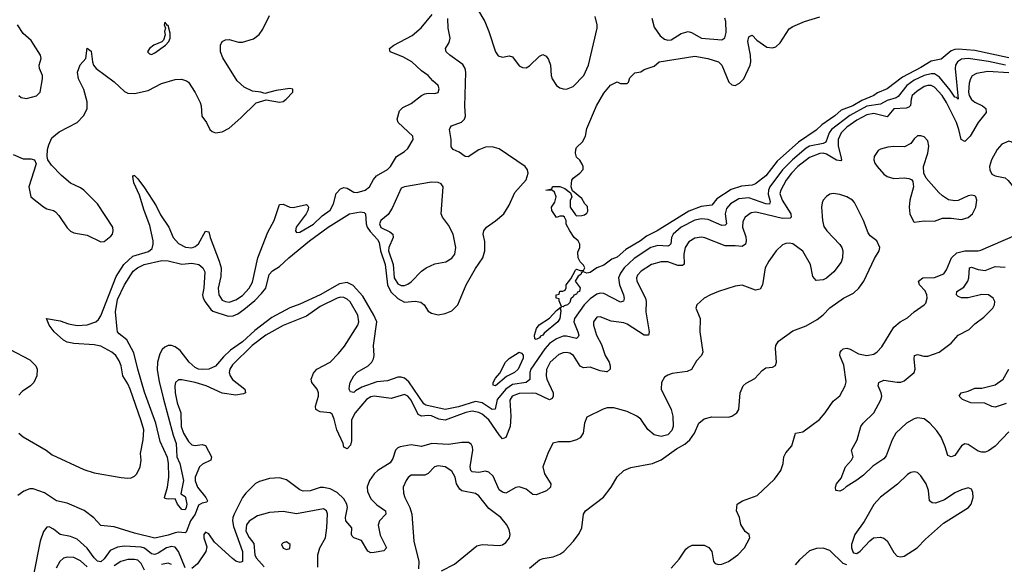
# Model space of a CAD drawing. Header units: inches. Extents: x 1834610 to 2027685, y 642842 to 774116.
# Tile 51 of 256: x 1890670 to 1896504, y 650533 to 653760. Entities that reach past the tile are written whole.
import ezdxf

# ---------------------------------------------------------------- set-up
doc = ezdxf.new("R2010")
doc.units = ezdxf.units.IN
doc.header["$MEASUREMENT"] = 0
doc.layers.add('B8695', color=7, linetype='Continuous')

msp = doc.modelspace()

# ---------------------------------------------------------------- linework, layer by layer
at = {"layer": 'B8695', "color": 5}
for points, elevation in [([(1893382.5, 653822.5), (1893425.1, 653750), (1893450.1, 653690.1), (1893490, 653570.3), (1893505.8, 653545.8), (1893530, 653537.1), (1893570, 653546.5), (1893590, 653539.5), (1893630, 653487), (1893650, 653475.8), (1893670, 653474.4), (1893690, 653486.4), (1893750, 653543.8), (1893770, 653553.4), (1893790, 653543.8), (1893803.9, 653523.9), (1893815.8, 653490), (1893818, 653430), (1893825.3, 653410), (1893850.3, 653370.3), (1893870, 653356.4), (1893890, 653350.3), (1893910, 653348.9), (1893950, 653365), (1894013.1, 653430), (1894040.2, 653490), (1894091.6, 653710), (1894091.5, 653730), (1894078.7, 653778.7)], 260), ([(1890630, 652960.5), (1890690, 652936.4), (1890735.2, 652935.2), (1890758, 652930), (1890766.8, 652906.8), (1890723, 652770), (1890735.5, 652710), (1890810, 652650.3), (1890830, 652640.3), (1890870, 652630.4), (1890881.4, 652621.4), (1890900.7, 652600.7), (1890950, 652526.8), (1890970, 652507.7), (1890990, 652498), (1891070, 652483.8), (1891150, 652444), (1891170, 652444.9), (1891210, 652477.3), (1891219.5, 652490), (1891224.5, 652510), (1891220.7, 652530), (1891130, 652669.4), (1891049.2, 652750), (1891030, 652763.7), (1890970, 652792.3), (1890917, 652837), (1890858.2, 652898.2), (1890836.9, 652930), (1890832.6, 652950), (1890834.8, 652990), (1890841.8, 653018.2), (1890860.7, 653059.3), (1890903.8, 653096.2), (1891010.8, 653150), (1891047, 653190), (1891068.6, 653231.4), (1891070, 653274.3), (1891050, 653347), (1891017.7, 653410), (1891011.3, 653450), (1891027.4, 653492.6), (1891061.5, 653530), (1891070, 653590.8), (1891093.6, 653573.6), (1891101.3, 653510), (1891107.7, 653490), (1891122.4, 653470), (1891230, 653392.3), (1891290, 653334.4), (1891310, 653324.7), (1891350, 653323.2), (1891430, 653340.1), (1891510, 653381.1), (1891590, 653406.5), (1891627.9, 653407.9), (1891658.2, 653398.2), (1891670.4, 653390), (1891709, 653329), (1891738.3, 653270), (1891744.4, 653250), (1891748.4, 653188.4), (1891776.5, 653150), (1891797.1, 653110), (1891810, 653097.1), (1891830, 653090.4), (1891870, 653095.3), (1891910, 653117.6), (1891980.8, 653179.2), (1892070, 653267.7), (1892130, 653286), (1892210, 653270.6), (1892230, 653276.3), (1892249.2, 653290), (1892288.7, 653330), (1892288, 653348), (1892270, 653351.8), (1892190, 653339.6), (1892122, 653322), (1892098, 653330), (1892050, 653335.8), (1891999.8, 653359.8), (1891957.9, 653397.9), (1891873.2, 653533.2), (1891859.3, 653570), (1891860.5, 653610), (1891869.7, 653630.3), (1891890, 653641.3), (1891910, 653642.6), (1891966.5, 653626.5), (1891990, 653626.9), (1892054.2, 653645.8), (1892088.2, 653671.8), (1892110, 653704.4), (1892150, 653784.9)], 320), ([(1890665, 651310), (1890690, 651289.4), (1890826, 651210), (1890862.7, 651182.7), (1891050, 651094.1), (1891110, 651075.7), (1891270, 651048.1), (1891310, 651043.5), (1891330, 651046), (1891350, 651056), (1891363.1, 651070), (1891383.2, 651110), (1891389.9, 651150), (1891384.7, 651190), (1891402.1, 651270), (1891404.5, 651330), (1891390, 651382.6), (1891323.4, 651570), (1891310, 651602.2), (1891280.6, 651650), (1891271, 651710), (1891259.7, 651739.7), (1891238.8, 651770), (1891216.1, 651790), (1891150, 651824.8), (1891110, 651834.2), (1890990, 651840.6), (1890951.7, 651850), (1890930, 651860.9), (1890874.5, 651910), (1890844.9, 651950), (1890828.2, 651990), (1890910, 651976.6), (1890958.4, 651958.4), (1891010, 651948.7), (1891070, 651952.2), (1891121.5, 651970), (1891136.7, 651983.3), (1891150, 652005), (1891242.1, 652237.9), (1891286.4, 652310), (1891340.8, 652359.2), (1891432.6, 652387.4), (1891454.7, 652405.3), (1891461, 652430), (1891460.2, 652450), (1891441.1, 652541.1), (1891407.7, 652630), (1891380.4, 652720.4), (1891345.8, 652794.2), (1891339.6, 652830), (1891343.9, 652836.1), (1891350, 652836.5), (1891370, 652816.5), (1891410, 652763.9), (1891477.7, 652657.7), (1891503.1, 652603.2), (1891552.9, 652530), (1891578.1, 652470), (1891610, 652433.4), (1891652, 652412), (1891690, 652408.9), (1891710, 652415.4), (1891730, 652432.8), (1891770, 652506.4), (1891790, 652504), (1891797.9, 652470), (1891852.6, 652330), (1891863.6, 652290), (1891862, 652238), (1891846.7, 652170), (1891849.3, 652130), (1891870, 652099), (1891890, 652089.4), (1891910, 652086.8), (1891950, 652099.4), (1891990, 652126), (1892030, 652169.4), (1892050, 652204.7), (1892080.2, 652350), (1892139.2, 652500.8), (1892178.4, 652570), (1892210, 652666), (1892230, 652666.7), (1892270, 652649.3), (1892290, 652647.5), (1892370, 652664.9), (1892377.7, 652657.7), (1892381.6, 652650), (1892377.7, 652630), (1892368.1, 652610), (1892307, 652530), (1892304.7, 652510), (1892310, 652499.3), (1892330, 652501.2), (1892410, 652548.4), (1892461.9, 652598.1), (1892510, 652632.1), (1892529.9, 652670), (1892545.4, 652730), (1892570, 652758.5), (1892590, 652765.2), (1892610, 652762.2), (1892650, 652738.8), (1892670, 652735.4), (1892717.4, 652750), (1892742.4, 652770), (1892766.8, 652813.2), (1892784.9, 652835.1), (1892848.5, 652871.6), (1892867, 652890), (1892902.9, 652950), (1892950, 652979.5), (1892970, 652997.6), (1893002, 653050), (1892999.7, 653070), (1892911.6, 653150), (1892906.6, 653170), (1892920.9, 653219.1), (1892940.1, 653239.9), (1892990, 653262.8), (1893050, 653311.7), (1893070, 653321.7), (1893090, 653325.3), (1893130, 653323), (1893150, 653327.7), (1893156.2, 653350), (1893149.2, 653370), (1893117.5, 653397.5), (1893090, 653429.6), (1893050, 653456.9), (1892993.7, 653510), (1892939.2, 653539.2), (1892865.6, 653570), (1892861.3, 653590), (1892886.6, 653610), (1892994.5, 653665.5), (1893049.1, 653710.9), (1893113.5, 653790)], 280), ([(1896510.9, 653490.9), (1896410, 653512.9), (1896290, 653529.3), (1896250, 653525.8), (1896226.9, 653510), (1896215.6, 653490), (1896213.1, 653470), (1896230, 653288.3), (1896219.8, 653299.8), (1896210, 653300.3), (1896182.5, 653342.5), (1896120.3, 653420.3), (1896090, 653440.1), (1896070, 653440.1), (1896030, 653428.4), (1895970, 653400.8), (1895926.2, 653370), (1895875, 653305), (1895862.9, 653297.1), (1895810, 653281.8), (1895770, 653260.4), (1895690, 653247.9), (1895587.7, 653192.3), (1895481, 653110), (1895466.5, 653090), (1895445.9, 653034.1), (1895430, 653025.9), (1895350, 653011.1), (1895330, 652999), (1895249.7, 652930), (1895189.4, 652870.6), (1895115.4, 652770), (1895106.1, 652750), (1895105.7, 652725.7), (1895117.3, 652682.7), (1895112.4, 652667.5), (1895090, 652669.9), (1894990, 652703.6), (1894930, 652698.1), (1894882, 652670), (1894858.1, 652641.9), (1894850.9, 652610), (1894857.1, 652550), (1894850, 652542.6), (1894830, 652541.2), (1894750, 652575.6), (1894710, 652579.5), (1894670, 652571.6), (1894590, 652531.2), (1894541.2, 652490), (1894531.7, 652470), (1894528.1, 652432), (1894518.1, 652421.9), (1894510, 652418.5), (1894450, 652421.6), (1894410, 652410.7), (1894310, 652344.3), (1894251.6, 652290), (1894230, 652259), (1894217.6, 652230), (1894224.1, 652190), (1894248, 652130), (1894251.2, 652108.8), (1894248.3, 652091.7), (1894230, 652086.4), (1894130, 652138.5), (1894110, 652139.9), (1894090, 652133.4), (1894050, 652106.3), (1894015.1, 652070), (1893957.3, 651990), (1893952.8, 651970), (1893977.9, 651910), (1893982, 651890), (1893979.1, 651880.9), (1893969.2, 651870.8), (1893910, 651884.5), (1893890, 651885), (1893850, 651868.8), (1893810, 651840.6), (1893781.6, 651810), (1893697.7, 651690), (1893692.3, 651670), (1893691.9, 651628.1), (1893670, 651609.6), (1893590, 651599.1), (1893550, 651571.4), (1893499, 651510), (1893488, 651452), (1893470, 651449.9), (1893410, 651489.4), (1893370, 651497), (1893270, 651465.3), (1893190, 651449.6), (1893075.6, 651475.6), (1893064.4, 651484.4), (1892974.6, 651614.6), (1892950, 651635.9), (1892930, 651642.3), (1892910, 651642.7), (1892850, 651619.9), (1892785.7, 651614.3), (1892696.6, 651583.4), (1892658.7, 651561.3), (1892650, 651551.1), (1892630, 651554.5), (1892622.7, 651570), (1892623.5, 651590), (1892628.4, 651610), (1892649.9, 651650), (1892670, 651671), (1892735.5, 651710), (1892755.3, 651730), (1892766.3, 651750), (1892769.8, 651770), (1892766.6, 651830), (1892785.4, 651970), (1892768.6, 652010), (1892702.8, 652122.8), (1892645.7, 652185.7), (1892610, 652202.2), (1892564.4, 652195.6), (1892450, 652129.9), (1892330, 652074.8), (1892270, 652053.5), (1892164, 651996), (1892062.3, 651917.6), (1891990, 651851.7), (1891917.9, 651802.1), (1891876.9, 651763.1), (1891830, 651708), (1891790.6, 651690), (1891750, 651687.2), (1891730, 651689.4), (1891710, 651698.6), (1891674.2, 651730), (1891619.7, 651799.7), (1891590, 651822.4), (1891570, 651829.8), (1891550, 651829.9), (1891530, 651820.6), (1891514, 651806), (1891499.4, 651780.6), (1891486.1, 651730), (1891484.9, 651684.9), (1891496, 651615.9), (1891519.4, 651519.4), (1891578.1, 651298.1), (1891596, 651250), (1891600.5, 651170), (1891619.5, 651130), (1891639.8, 651030), (1891624.7, 650950), (1891650, 650935.8), (1891652.8, 650930), (1891660.2, 650890), (1891656.5, 650870), (1891650, 650856.9), (1891630, 650858.4), (1891604.5, 650890), (1891590, 650922), (1891550, 650918.4), (1891530, 650924), (1891527.8, 650930), (1891546.2, 650990), (1891553.7, 651050), (1891552.1, 651132.1), (1891545.8, 651165.8), (1891501.3, 651261.3), (1891476.2, 651370), (1891410, 651552.3), (1891370, 651689.3), (1891346.9, 651786.9), (1891304.2, 651864.2), (1891258.7, 651898.7), (1891249.6, 651910), (1891246.6, 651926.6), (1891237.1, 652030), (1891250, 652101.6), (1891290, 652188.7), (1891341.4, 652270), (1891368.4, 652290), (1891408, 652310), (1891512.7, 652332.7), (1891550, 652331.6), (1891630, 652311.1), (1891690, 652316.6), (1891730.4, 652310), (1891755.6, 652290), (1891767.1, 652267.1), (1891760.1, 652170), (1891752, 652130), (1891756.1, 652110), (1891768.6, 652088.6), (1891802.2, 652042.2), (1891813.3, 652033.3), (1891904.3, 652004.3), (1891935.3, 652004.7), (1891963.1, 652016.9), (1891997.8, 652042.2), (1892063, 652097), (1892102.4, 652137.6), (1892127.7, 652170), (1892148.1, 652250), (1892167.3, 652272.7), (1892210, 652298.5), (1892264.6, 652350), (1892386.4, 652450), (1892496.8, 652530), (1892623.6, 652610), (1892690, 652622), (1892710, 652618), (1892718, 652610), (1892723.1, 652550), (1892729.1, 652530), (1892745.5, 652505.5), (1892790, 652458.1), (1892799.6, 652439.6), (1892806.8, 652390), (1892834.3, 652310), (1892848.7, 652190), (1892868, 652148), (1892910, 652108.4), (1892950, 652086.1), (1893012.6, 652092.6), (1893047.1, 652087.1), (1893065.5, 652070), (1893090, 652033.7), (1893110, 652020.3), (1893150, 652012), (1893190, 652018.5), (1893230, 652035), (1893266.3, 652070), (1893314.9, 652190), (1893370, 652285.4), (1893413.5, 652350), (1893426.6, 652390), (1893425.7, 652445.7), (1893415.1, 652490), (1893420.5, 652510), (1893435.6, 652530), (1893490, 652567.6), (1893538.7, 652610), (1893570, 652661.7), (1893603, 652737), (1893670, 652811.4), (1893682.7, 652850), (1893679.6, 652870), (1893665.4, 652890), (1893510, 652994.2), (1893470, 653007.6), (1893430, 653004.9), (1893390, 652989.1), (1893327.7, 652947.7), (1893310, 652948.6), (1893274.5, 652974.5), (1893237.6, 652990), (1893226.7, 653006.7), (1893227.3, 653050), (1893217.1, 653110), (1893220.8, 653119.2), (1893229.3, 653130.7), (1893287.1, 653152.9), (1893304.4, 653170), (1893310.7, 653189.3), (1893307.8, 653247.8), (1893312.8, 653450), (1893309.1, 653470), (1893295.1, 653495.1), (1893218.2, 653550), (1893197.3, 653570), (1893192.6, 653590), (1893215, 653625), (1893221.1, 653650), (1893208.8, 653710), (1893206.5, 653766.5)], 260), ([(1896530, 653534.7), (1896330, 653577.9), (1896230, 653585.3), (1896210, 653583.8), (1896190, 653575.5), (1896130, 653525.7), (1896070, 653514.5), (1896010, 653476.4), (1895901, 653419), (1895809.2, 653350), (1895753.3, 653326.7), (1895730, 653310), (1895659.5, 653280.4), (1895605.9, 653250), (1895536.9, 653223.1), (1895500.5, 653190), (1895422.8, 653137.2), (1895390, 653105), (1895285, 653035), (1895158.7, 652921.3), (1895090, 652835.8), (1895030, 652786.6), (1895010, 652778.9), (1894946.8, 652773.2), (1894885.8, 652754.2), (1894800.8, 652699.2), (1894770, 652660.3), (1894707.3, 652652.7), (1894635.2, 652624.8), (1894447.4, 652510), (1894383.3, 652476.7), (1894349.1, 652450), (1894260.8, 652399.2), (1894210, 652354), (1894178.3, 652341.7), (1894130, 652306), (1894090.4, 652289.6), (1894050, 652262), (1894030, 652258), (1894010, 652266), (1893998, 652262), (1893994, 652250), (1893979.6, 652240.4), (1893962, 652210), (1893990.4, 652170.4), (1893986, 652150), (1893975.1, 652144.9), (1893970, 652134), (1893952.7, 652127.3), (1893950, 652118), (1893934.8, 652105.2), (1893930, 652084), (1893916, 652070), (1893895.3, 652064.7), (1893890, 652058), (1893880.4, 652060.4), (1893866, 652094), (1893866, 652106), (1893848, 652110), (1893848.7, 652130), (1893866, 652134), (1893870, 652151.3), (1893888, 652152), (1893902, 652158), (1893908, 652172), (1893908.7, 652190), (1893935.3, 652224.7), (1893963.1, 652276.9), (1893970, 652282), (1893990, 652274), (1894010, 652274), (1894018, 652290), (1894010, 652306), (1893990, 652326), (1893978, 652350), (1893976.4, 652383.6), (1893988, 652410), (1893988, 652430), (1893978, 652450), (1893955.3, 652470), (1893928.7, 652510), (1893908.7, 652548.7), (1893908, 652570), (1893898, 652590), (1893890, 652595.3), (1893870, 652595.3), (1893850, 652588.7), (1893823.7, 652630), (1893821.2, 652650), (1893840.2, 652679.8), (1893848.7, 652710), (1893838, 652738), (1893827.3, 652747.3), (1893788, 652750), (1893822, 652758), (1893826, 652770), (1893831.6, 652771.6), (1893870, 652772), (1893899.8, 652759.8), (1893934, 652734), (1893942, 652710), (1893931.6, 652688.4), (1893931.3, 652650), (1893963.5, 652603.5), (1893970, 652598), (1894000.4, 652599.6), (1894016.4, 652603.6), (1894030, 652614), (1894035.3, 652624.7), (1894034, 652654), (1894018, 652670), (1894000.4, 652700.4), (1893946, 652746), (1893938, 652770), (1893942, 652810), (1893950, 652822), (1893988, 652850), (1894008.4, 652871.6), (1894008.7, 652890), (1894003.1, 652903.1), (1893988.4, 652928.4), (1893970, 652946), (1893964, 652970), (1893965.2, 652990), (1893970, 653002), (1894004, 653036), (1894022, 653070), (1894030, 653116), (1894087, 653250), (1894130, 653324.7), (1894170, 653371.3), (1894210, 653391.3), (1894230, 653382), (1894270, 653382), (1894278, 653390), (1894284.7, 653415.3), (1894314.6, 653445.4), (1894350, 653451.3), (1894370, 653464.7), (1894430, 653484.7), (1894458, 653510), (1894670, 653543.6), (1894746.8, 653530), (1894810, 653510.2), (1894831.1, 653490), (1894870.8, 653390.8), (1894890, 653374.4), (1894910, 653370.2), (1894935.8, 653384.2), (1894961.4, 653410), (1894998.5, 653490), (1895002.4, 653510), (1895001, 653550), (1894985.1, 653630), (1894990, 653658.8), (1894997, 653663), (1895010, 653667.7), (1895038.2, 653638.2), (1895097.6, 653597.6), (1895130, 653592.5), (1895150, 653599), (1895176.4, 653623.6), (1895230, 653706.7), (1895250, 653720.2), (1895319.5, 653750), (1895410, 653777.3)], 240), ([(1894415.1, 653770), (1894430, 653716.5), (1894464.8, 653664.8), (1894490, 653644.7), (1894510, 653638.9), (1894530, 653640.8), (1894590, 653678.4), (1894630, 653689.5), (1894650, 653684.6), (1894710, 653651.5), (1894830, 653641.1), (1894848.1, 653651.9), (1894854.9, 653685.1), (1894853.3, 653750), (1894848.7, 653770)], 260), ([(1890664.4, 653310), (1890679.2, 653299.2), (1890710, 653293.7), (1890770, 653308.7), (1890791.3, 653330), (1890805.7, 653410), (1890804.7, 653430), (1890786.6, 653470), (1890786, 653490), (1890797.6, 653530), (1890793.3, 653550), (1890737.3, 653637.3), (1890690, 653678.4), (1890655.8, 653730)], 340), ([(1896530, 653445.5), (1896407.2, 653452.8), (1896338.5, 653441.5), (1896312.7, 653427.3), (1896302.8, 653410), (1896296.7, 653383.3), (1896291, 653330), (1896295.1, 653310), (1896310, 653286.6), (1896330, 653270.7), (1896374.5, 653250), (1896393.6, 653233.6), (1896395.8, 653210), (1896348.7, 653151.3), (1896300.9, 653070), (1896270, 653039), (1896249.1, 653049.2), (1896235.5, 653110), (1896221.3, 653150), (1896161.4, 653270), (1896135.7, 653310), (1896090, 653361.2), (1896070, 653370.3), (1896050, 653370.3), (1896030, 653363.4), (1895984.9, 653335.1), (1895958.3, 653310), (1895951.3, 653290), (1895948.4, 653251.6), (1895938.2, 653241.8), (1895923.4, 653236.6), (1895850, 653232), (1895810, 653184.4), (1895730, 653203.3), (1895690, 653195.9), (1895630, 653165.1), (1895570, 653123.3), (1895537.9, 653090), (1895520.1, 653050), (1895519.1, 653010), (1895535.6, 652950), (1895538.7, 652930), (1895535.5, 652924.5), (1895510, 652928.5), (1895450, 652962.8), (1895430, 652968.4), (1895410, 652967.7), (1895350, 652943.5), (1895281.1, 652890), (1895242.3, 652850), (1895211.7, 652810), (1895179.2, 652750), (1895174.1, 652730), (1895187.6, 652690), (1895238.3, 652610), (1895241.7, 652590), (1895236, 652584), (1895190, 652581.8), (1895050, 652615.7), (1895030, 652619.1), (1895004.8, 652615.2), (1894969.2, 652590.8), (1894954.8, 652565.2), (1894953.3, 652530), (1894973, 652473), (1894974.7, 652450), (1894970, 652429.8), (1894950, 652415.5), (1894910, 652420.8), (1894850, 652420.9), (1894730, 652467), (1894710, 652470.6), (1894670, 652465.4), (1894635.4, 652444.6), (1894612.9, 652410), (1894605.8, 652370), (1894607.7, 652312.3), (1894596.7, 652303.3), (1894570, 652304.6), (1894510, 652324.7), (1894470, 652326.1), (1894413.1, 652310), (1894352.3, 652270), (1894330, 652245.6), (1894324.2, 652230), (1894326, 652210), (1894377.9, 652110), (1894381.3, 652090), (1894378.9, 652030), (1894399.7, 651910), (1894395.3, 651890), (1894369.8, 651890), (1894270, 651956.5), (1894250, 651964.7), (1894174.8, 651974.8), (1894110, 652000.5), (1894090, 651997.4), (1894070.4, 651970), (1894070.3, 651950), (1894088.4, 651890), (1894116.5, 651836.5), (1894138.2, 651770), (1894161.7, 651730), (1894168.3, 651710), (1894167.7, 651690), (1894150, 651673.3), (1894146.9, 651673.1), (1894110, 651678.7), (1894050, 651700.9), (1894010, 651698), (1893990, 651708), (1893951.1, 651770), (1893930, 651783.9), (1893910, 651788.5), (1893890, 651786.7), (1893863.8, 651776.2), (1893812.1, 651730), (1893792.2, 651687.8), (1893790.1, 651650), (1893793.9, 651630), (1893830.5, 651550), (1893831.2, 651528.8), (1893824.7, 651515.3), (1893810, 651507.8), (1893730, 651545.8), (1893710, 651548.2), (1893630, 651544.3), (1893587.5, 651530), (1893573.4, 651506.6), (1893579, 651410), (1893575.2, 651350), (1893550, 651284.7), (1893530, 651276.8), (1893510, 651299.6), (1893450, 651388.7), (1893410, 651422.5), (1893390, 651433.5), (1893350, 651440.2), (1893313.6, 651433.6), (1893190, 651386.5), (1893152.7, 651392.7), (1893110, 651413.3), (1893090, 651415.7), (1893050, 651410.7), (1893030, 651420.2), (1892990, 651505.2), (1892970, 651529.8), (1892950, 651539.5), (1892870, 651514.8), (1892770, 651528.8), (1892750, 651525.2), (1892723.7, 651510), (1892657.4, 651430), (1892635.6, 651390), (1892635.4, 651264.6), (1892630, 651239.7), (1892610, 651217.7), (1892590, 651226.6), (1892586.2, 651250), (1892548.4, 651330), (1892533.7, 651393.7), (1892521.9, 651421.9), (1892510, 651430.6), (1892450, 651435.9), (1892424.4, 651450), (1892421.8, 651470), (1892440.3, 651530), (1892440.8, 651550), (1892433.1, 651570), (1892401, 651610), (1892396.8, 651630), (1892410, 651666.4), (1892430, 651689), (1892509, 651731), (1892558.3, 651781.7), (1892594.7, 651825.3), (1892673, 651950), (1892679, 651970), (1892672.8, 652010), (1892628.2, 652088.2), (1892610, 652104.6), (1892590, 652113.4), (1892570, 652115.2), (1892550, 652109.9), (1892450, 652061.1), (1892370, 652004.4), (1892230, 651949.1), (1892127.2, 651890), (1892046.7, 651830), (1891930, 651715.6), (1891915.7, 651690), (1891911.5, 651670), (1891916.1, 651650), (1891930, 651628.4), (1892004.7, 651570), (1892007.2, 651550), (1891996.7, 651543.3), (1891950, 651534.7), (1891870, 651547.3), (1891774, 651590), (1891710, 651609.9), (1891630, 651625.8), (1891610, 651625.4), (1891593.4, 651610), (1891588.4, 651591.6), (1891590.1, 651549.9), (1891603.4, 651490), (1891624.1, 651430), (1891626.5, 651350), (1891640.3, 651310), (1891670, 651261), (1891690, 651241.1), (1891710, 651237.7), (1891750, 651242.2), (1891770, 651237.8), (1891805.4, 651170), (1891802, 651150), (1891753.2, 651126.8), (1891736, 651110), (1891709.7, 651050.3), (1891710, 651028.7), (1891724, 650990), (1891773.6, 650930), (1891782.7, 650910), (1891777.9, 650902.1), (1891750, 650895.1), (1891730, 650883.2), (1891709.8, 650830), (1891682.7, 650790), (1891656.3, 650723.7), (1891650, 650719.7), (1891610, 650723.4), (1891590, 650720.4), (1891550, 650706.7), (1891470, 650689.1), (1891350, 650718), (1891230, 650754.4), (1891150, 650762.3), (1891108, 650808), (1891051.1, 650851.1), (1890950, 650895.5), (1890888, 650910), (1890817.5, 650957.5), (1890750, 650981.4), (1890730, 650979.8), (1890693.8, 650966.2), (1890658.7, 650941.3)], 280), ([(1893690, 650510.8), (1893750, 650560.2), (1893771.5, 650568.5), (1893830, 650577.6), (1893870, 650592.7), (1893893.5, 650610), (1893952, 650670), (1893984.7, 650715.3), (1893999.8, 650750), (1894009.8, 650830), (1894021.4, 650850), (1894128.7, 650931.3), (1894174.8, 650990), (1894209.2, 651050.8), (1894250, 651089.1), (1894290, 651107.5), (1894419.3, 651130), (1894470, 651152.9), (1894562, 651218), (1894610, 651244.9), (1894639.7, 651270), (1894667.8, 651310), (1894693.5, 651370), (1894725.1, 651394.9), (1894770, 651407.2), (1894870, 651404.2), (1894890, 651410.2), (1894919.1, 651430), (1894930.8, 651450), (1894939, 651550), (1894957.1, 651590), (1894974.3, 651605.7), (1895026.4, 651633.6), (1895070, 651682), (1895090, 651697.8), (1895130, 651701), (1895148, 651712), (1895155, 651730), (1895148.3, 651811.7), (1895150.5, 651830), (1895165, 651855), (1895250, 651916.8), (1895330, 651946.7), (1895395.8, 651984.2), (1895430, 652011), (1895470, 652052.1), (1895550.4, 652109.6), (1895610, 652138.8), (1895642.4, 652170), (1895671.9, 652210), (1895735.1, 652344.9), (1895761.6, 652390), (1895767, 652410), (1895749.6, 652450), (1895710, 652480.4), (1895697.6, 652497.6), (1895669, 652570), (1895616.8, 652676.8), (1895604.6, 652690), (1895570, 652710.5), (1895530, 652724.8), (1895490, 652730.8), (1895470, 652727.1), (1895450, 652712.6), (1895431.3, 652690), (1895425, 652675), (1895421.5, 652650), (1895426.6, 652570), (1895435, 652535), (1895451.8, 652510), (1895528.5, 652428.5), (1895541, 652410), (1895546.6, 652390), (1895545.7, 652350), (1895536.6, 652323.4), (1895493.8, 652266.2), (1895451.2, 652228.8), (1895430, 652218), (1895390, 652215.1), (1895370, 652238.7), (1895354.9, 652310), (1895310, 652389.1), (1895250, 652432.6), (1895230, 652436.6), (1895210, 652434.1), (1895190, 652425.2), (1895152.5, 652390), (1895108.1, 652330), (1895087.9, 652290), (1895071.8, 652188.2), (1895056.4, 652163.6), (1895030, 652157.3), (1894950, 652186.5), (1894910, 652181.5), (1894809.5, 652150.5), (1894763.8, 652130), (1894725.7, 652110), (1894681.1, 652070), (1894677, 652050), (1894701.5, 651990), (1894699.3, 651910), (1894716.8, 651790), (1894709.4, 651770.6), (1894680.8, 651739.2), (1894650, 651686.8), (1894624.7, 651675.3), (1894536.1, 651663.9), (1894510, 651654.7), (1894490, 651641.3), (1894472.3, 651610), (1894471.1, 651570), (1894529.2, 651450), (1894540.2, 651410), (1894541.7, 651350), (1894533.7, 651326.3), (1894510, 651301.3), (1894470, 651290.9), (1894430, 651299.8), (1894391.5, 651331.5), (1894350, 651392.7), (1894326.9, 651410), (1894270, 651438.7), (1894190, 651461), (1894150, 651459.8), (1894127, 651453), (1894030, 651404.2), (1894016.1, 651370), (1894009.1, 651310), (1893990, 651283), (1893970, 651271), (1893930, 651258.8), (1893861.9, 651258.2), (1893829.4, 651250.6), (1893800.1, 651190), (1893770.1, 651110), (1893779.8, 651070), (1893816.1, 651010), (1893814.7, 650990), (1893791.7, 650968.3), (1893730, 650945.2), (1893710, 650946.3), (1893670, 650977.5), (1893630, 650991.6), (1893610, 650988.4), (1893550, 650955.2), (1893530, 650959.9), (1893510, 650974.5), (1893474.8, 651054.8), (1893450, 651079.3), (1893430, 651085), (1893390, 651076.7), (1893350, 651080.3), (1893342.3, 651090), (1893338, 651110), (1893355.3, 651210), (1893353.4, 651230), (1893344.9, 651244.9), (1893330, 651254), (1893290, 651255.2), (1893210, 651243.2), (1893111.5, 651248.5), (1893050, 651231.6), (1892990, 651240.5), (1892923.8, 651230), (1892910, 651223.8), (1892896.9, 651210), (1892880.1, 651159.9), (1892865.6, 651134.4), (1892791.4, 651090), (1892770, 651068.9), (1892742.8, 651030), (1892728.4, 650991.6), (1892730, 650964.9), (1892750, 650920.7), (1892786.2, 650886.2), (1892837.3, 650850), (1892839.6, 650830), (1892801.4, 650790), (1892794.4, 650765.6), (1892805.9, 650705.9), (1892842.6, 650630), (1892827.7, 650612.2), (1892770, 650602.4), (1892750, 650601), (1892731.6, 650611.6), (1892694.1, 650674.1), (1892649.8, 650689.8), (1892640.3, 650700.3), (1892636, 650710), (1892637.2, 650750), (1892601.5, 650790), (1892599.3, 650810), (1892612.7, 650870), (1892609, 650890), (1892590, 650921.7), (1892550, 650958.3), (1892510, 650980.4), (1892470, 650988.7), (1892450, 650987.9), (1892390, 650967.7), (1892350, 650965.7), (1892330, 650973.8), (1892250, 651033.3), (1892210, 651046), (1892150, 651040.9), (1892090, 651024.1), (1892067.9, 651012.1), (1892010, 650955.3), (1891990, 650928.4), (1891940.5, 650830), (1891932.5, 650810), (1891931.1, 650790), (1891937.5, 650757.5), (1891990.1, 650610.1), (1891990.6, 650549.4), (1891977, 650543), (1891950, 650552), (1891930, 650566.7), (1891824.4, 650664.4), (1891790, 650714.7), (1891770, 650723.5), (1891761.5, 650710), (1891761, 650690), (1891777.7, 650637.7), (1891773.5, 650610), (1891723, 650537), (1891690, 650507.8)], 320), ([(1894529.5, 650510), (1894577.1, 650562.9), (1894617.3, 650622.8), (1894630, 650634.9), (1894654.3, 650645.7), (1894725.8, 650645.8), (1894753.8, 650633.8), (1894770.3, 650610), (1894780.3, 650550), (1894790, 650538.4), (1894810, 650531.7), (1894830, 650533.6), (1894870, 650549.2), (1894925.4, 650590), (1894965.1, 650630), (1894997, 650690), (1894992.7, 650710), (1894968.6, 650728.6), (1894943.5, 650770), (1894934.7, 650810), (1894918, 650850), (1894920.7, 650890), (1894952.7, 650910), (1895039.5, 650940.5), (1895143.2, 651036.8), (1895178.9, 651090), (1895192.8, 651130), (1895196.8, 651170), (1895210, 651193.7), (1895245, 651235), (1895267.3, 651310), (1895310, 651318.8), (1895408.6, 651391.4), (1895442.5, 651430), (1895490, 651499.1), (1895530, 651532.4), (1895561.1, 651590), (1895566.4, 651613.6), (1895552.7, 651712.7), (1895529.8, 651770), (1895531.1, 651790), (1895539.8, 651800.2), (1895550, 651810.2), (1895570, 651813.4), (1895590, 651807.8), (1895639.6, 651779.6), (1895690, 651770.2), (1895730, 651778.2), (1895750, 651791.4), (1895777.8, 651822.2), (1895850, 651938), (1895887.3, 651970), (1895930, 651992.7), (1895970, 652029.3), (1896029.7, 652070), (1896038.7, 652081.3), (1896047, 652110), (1896045, 652130), (1896034.1, 652154.1), (1896001.1, 652190), (1895995.1, 652210), (1896021.2, 652230), (1896090, 652231.7), (1896144.9, 652255.1), (1896162.4, 652277.6), (1896191.9, 652350), (1896222.1, 652377.9), (1896270, 652390.8), (1896349.1, 652390.9), (1896365.4, 652394.6), (1896570, 652484.2)], 280), ([(1896530, 651318.7), (1896450, 651233.3), (1896410, 651204.7), (1896390, 651197.2), (1896370, 651197.2), (1896350, 651203.5), (1896290, 651242.9), (1896270, 651246.6), (1896250, 651236), (1896210, 651178), (1896190, 651169.5), (1896170, 651178), (1896154.2, 651230), (1896130, 651286.6), (1896104.4, 651324.4), (1896063.5, 651370), (1896030, 651394.6), (1895990, 651401.5), (1895970, 651395.7), (1895924.2, 651370), (1895860.6, 651310), (1895840.1, 651270), (1895803.5, 651176.4), (1895790, 651157.6), (1895724.4, 651115.6), (1895670, 651062.4), (1895630, 651031), (1895567.7, 650992.2), (1895550, 650975.6), (1895530, 650966), (1895505.2, 650970), (1895502.9, 650990), (1895509.7, 651010), (1895536.4, 651043.6), (1895563, 651110), (1895598, 651150), (1895609.3, 651170), (1895598.4, 651210), (1895632.4, 651270), (1895653, 651350), (1895667.6, 651370), (1895729.9, 651430.1), (1895773.1, 651506.9), (1895777.8, 651530), (1895774.2, 651550), (1895755.8, 651590), (1895761.3, 651610), (1895790, 651624.7), (1895870, 651612.5), (1895890, 651612.9), (1895910, 651620.2), (1895970.6, 651670), (1895976.3, 651690), (1895969.8, 651750.2), (1895972.7, 651770), (1895990, 651776.1), (1896027.1, 651767.1), (1896050, 651766.4), (1896118, 651790), (1896190, 651843.9), (1896230, 651890.2), (1896296.1, 651923.9), (1896330, 651957.7), (1896383.4, 651996.6), (1896436.1, 652050), (1896445.6, 652070), (1896447.8, 652090), (1896438.8, 652110), (1896410.3, 652130.3), (1896370, 652131), (1896290, 652111.4), (1896250, 652112.4), (1896230, 652119.7), (1896220.5, 652130), (1896222, 652150), (1896264.5, 652175.5), (1896288.7, 652210), (1896294.3, 652230), (1896298.4, 652290), (1896310, 652294.7), (1896350, 652279.2), (1896390, 652274.8), (1896450, 652298.2), (1896510, 652293.4)], 260), ([(1890610, 651807.9), (1890730, 651745.1), (1890764.7, 651710), (1890772.4, 651690), (1890771, 651650), (1890753.7, 651610), (1890733.8, 651590), (1890683.4, 651556.6), (1890664.3, 651535.7)], 280), ([(1896514.9, 651485.1), (1896450, 651464.5), (1896430, 651468.1), (1896388.5, 651488.5), (1896305.2, 651490), (1896257.2, 651510), (1896237.2, 651530), (1896248, 651550), (1896290, 651559.5), (1896330, 651576.5), (1896370, 651577.3), (1896450, 651596.4), (1896497, 651630), (1896531.5, 651688.5)], 240), ([(1893170, 650494.6), (1893245.2, 650534.8), (1893377.7, 650642.3), (1893410, 650651.1), (1893510, 650644.6), (1893530.9, 650649.1), (1893550, 650661.6), (1893571.2, 650690), (1893575.8, 650710), (1893570, 650739), (1893553.3, 650770), (1893520.5, 650810), (1893450, 650864.2), (1893390, 650939.9), (1893370, 650952.7), (1893290, 650968.2), (1893278.6, 650978.6), (1893257.4, 651010), (1893249.2, 651050), (1893230, 651084.5), (1893190, 651111.6), (1893150, 651117.7), (1893128.2, 651110), (1893089.2, 651070.8), (1893070, 651061), (1892990, 651061.1), (1892971.9, 651048.1), (1892958.8, 651030), (1892942.8, 650990), (1892944.3, 650955.7), (1892951, 650930), (1892981.4, 650870), (1892992.9, 650830), (1893004.2, 650670), (1893034.5, 650550), (1893032.8, 650507.2)], 340), ([(1892436, 650516), (1892437.1, 650590), (1892449.1, 650630.9), (1892481, 650690), (1892490.6, 650750), (1892493.3, 650833.3), (1892487.8, 650850), (1892470, 650861.5), (1892310, 650832.5), (1892230, 650845.8), (1892150, 650840.5), (1892079.1, 650820.9), (1892030, 650787.9), (1892013.8, 650766.2), (1892009.4, 650730), (1892030, 650691.8), (1892056.8, 650656.8), (1892062.6, 650590), (1892070, 650572.6), (1892117.4, 650517.4)], 340), ([(1891650, 650512.9), (1891610, 650608.2), (1891590, 650634.2), (1891570, 650638.9), (1891539.1, 650630), (1891490, 650598.5), (1891470, 650591.3), (1891450, 650595.3), (1891410, 650628.1), (1891390, 650634.4), (1891290, 650640.1), (1891250, 650635.7), (1891204.8, 650615.2), (1891170, 650566.6), (1891150, 650547.9), (1891130, 650552), (1891110, 650571.4), (1891070, 650628.4), (1891010, 650682.2), (1890970, 650698.6), (1890910.4, 650710.4), (1890870, 650742.2), (1890844.6, 650755.4), (1890830, 650753.3), (1890810, 650727.6), (1890790, 650669.5), (1890751.4, 650470)], 320), ([(1895570, 650529.3), (1895550, 650538), (1895470, 650614.5), (1895430, 650628.8), (1895392.1, 650627.9), (1895350, 650612.4), (1895290, 650560.5), (1895265.7, 650530)], 280), ([(1891070, 650518.3), (1891030, 650554.4), (1890990, 650573.3), (1890950, 650575.4), (1890930.2, 650569.8), (1890906.7, 650550), (1890885.8, 650510)], 340), ([(1891410, 650499.1), (1891390, 650538.6), (1891370, 650557.1), (1891350, 650562.6), (1891310, 650561.7), (1891269.4, 650550.6), (1891230, 650524.7)], 340), ([(1891570, 650531.6), (1891550, 650539.4), (1891510, 650532.5)], 340)]:
    msp.add_lwpolyline(points, dxfattribs=dict(at, elevation=elevation))
for points, elevation in [([(1891530, 653746), (1891526, 653730), (1891534, 653710), (1891526.8, 653690), (1891532, 653670), (1891521, 653639), (1891511.3, 653628.7), (1891464, 653610), (1891439.1, 653590), (1891427.7, 653570), (1891438, 653558), (1891450, 653554), (1891470, 653563.1), (1891534, 653610), (1891554, 653630), (1891562, 653650), (1891560.4, 653680.4), (1891550, 653726), (1891546, 653726)], 340), ([(1896010, 653072.8), (1895990, 653072.4), (1895970, 653055), (1895950, 653025.7), (1895913.5, 653006.5), (1895850, 653009.1), (1895814.8, 653005.2), (1895770, 652992.8), (1895755.6, 652984.4), (1895732.1, 652950), (1895731.1, 652930), (1895736.9, 652910), (1895750, 652890.3), (1895790, 652844.7), (1895810, 652830.2), (1895850, 652818.2), (1895910, 652822.3), (1895938.9, 652818.9), (1895953.3, 652813.3), (1895961.5, 652801.5), (1895965.4, 652770), (1895945, 652690), (1895940.2, 652650), (1895944.2, 652610), (1895965.1, 652565.1), (1895970, 652560.7), (1896030, 652568.9), (1896090, 652566.2), (1896136.8, 652583.2), (1896190, 652583.8), (1896250, 652576.6), (1896290, 652588), (1896315, 652610), (1896334.7, 652650), (1896341.2, 652690), (1896336, 652710), (1896330, 652716.9), (1896310, 652721.2), (1896290, 652716.8), (1896230, 652688.7), (1896210, 652686.2), (1896173.6, 652693.6), (1896137.2, 652717.2), (1896116.6, 652736.6), (1896040.9, 652820.9), (1896027.3, 652850), (1896025.5, 652890), (1896050.9, 652970), (1896056.9, 653010), (1896050, 653042), (1896030, 653065)], 320), ([(1896530, 653040.3), (1896490, 653022), (1896462.6, 652990), (1896427.3, 652930), (1896416.4, 652890), (1896418, 652870), (1896430, 652844), (1896450, 652834.4), (1896510, 652823.6), (1896527.8, 652807.8), (1896550, 652777), (1896570, 652769.3), (1896610, 652789.3), (1896630, 652810.3), (1896647.9, 652850), (1896646, 652870), (1896636.8, 652890), (1896608.4, 652928.4), (1896570, 653010.9), (1896550, 653034.2)], 320), ([(1893110, 652796.4), (1892950.3, 652769.7), (1892930, 652762.7), (1892877.2, 652642.8), (1892853.4, 652606.6), (1892809.5, 652570), (1892801.2, 652550), (1892810, 652528), (1892863, 652503), (1892880.2, 652490), (1892882.7, 652470), (1892857.9, 652410), (1892854.7, 652390), (1892882.4, 652310), (1892889.2, 652230), (1892910, 652195), (1892930, 652185.1), (1892950, 652184.8), (1892970, 652192.1), (1892990, 652206.5), (1893050.5, 652269.5), (1893077.4, 652290), (1893130, 652314.4), (1893195.5, 652324.5), (1893230, 652346.4), (1893248.6, 652371.4), (1893254.5, 652410), (1893238, 652490), (1893210, 652542), (1893174.3, 652590), (1893168, 652610), (1893178.4, 652770), (1893166.6, 652786.6), (1893150, 652795.4)], 280), ([(1893730, 651865.2), (1893722, 651870), (1893719.3, 651890), (1893732, 651930), (1893747.9, 651952.1), (1893810, 651990.8), (1893850, 652038), (1893878, 652058), (1893872, 652048), (1893876, 652036), (1893870.3, 651990.3), (1893859.3, 651970), (1893777.2, 651902.8), (1893770, 651891.6), (1893755.5, 651884.5), (1893750, 651875.1)], 240), ([(1893490, 651589.8), (1893475.3, 651595.3), (1893475.1, 651610), (1893490, 651636.3), (1893514.8, 651665.3), (1893548.6, 651731.4), (1893570, 651752.4), (1893630, 651790.8), (1893643.5, 651783.5), (1893653.2, 651773.2), (1893653.8, 651753.8), (1893623.6, 651690), (1893601.1, 651670), (1893554.7, 651645.3)], 240), ([(1895970, 651081.1), (1895950, 651076.4), (1895930, 651064.7), (1895871.2, 651008.8), (1895770, 650931.9), (1895730, 650886.9), (1895672.9, 650787.1), (1895619, 650710), (1895599.5, 650650), (1895599.5, 650630), (1895606.2, 650606.2), (1895610, 650601), (1895630, 650597.3), (1895650, 650610.4), (1895707, 650673), (1895729.8, 650690.2), (1895770, 650694), (1895790, 650688.5), (1895810, 650672.7), (1895850, 650604), (1895870, 650582), (1895890, 650578), (1895910, 650581.3), (1895988.5, 650630), (1896037.8, 650682.2), (1896143, 650777), (1896290.9, 650870), (1896308.4, 650890), (1896319.7, 650930), (1896318.3, 650958.3), (1896310, 650979.3), (1896290, 650985.6), (1896250, 650975.1), (1896210, 650956.4), (1896150, 650915.8), (1896095.3, 650895.3), (1896077.5, 650897.5), (1896061.3, 650910), (1896055.3, 650970), (1896041.6, 651010), (1896010, 651058.3), (1895990, 651076.9)], 280), ([(1892250, 650666), (1892230, 650661.2), (1892220.7, 650650), (1892230, 650628.2), (1892250, 650620.7), (1892270, 650626), (1892271.8, 650650)], 360)]:
    msp.add_lwpolyline(points, close=True, dxfattribs=dict(at, elevation=elevation))

doc.saveas('drawing.dxf')
